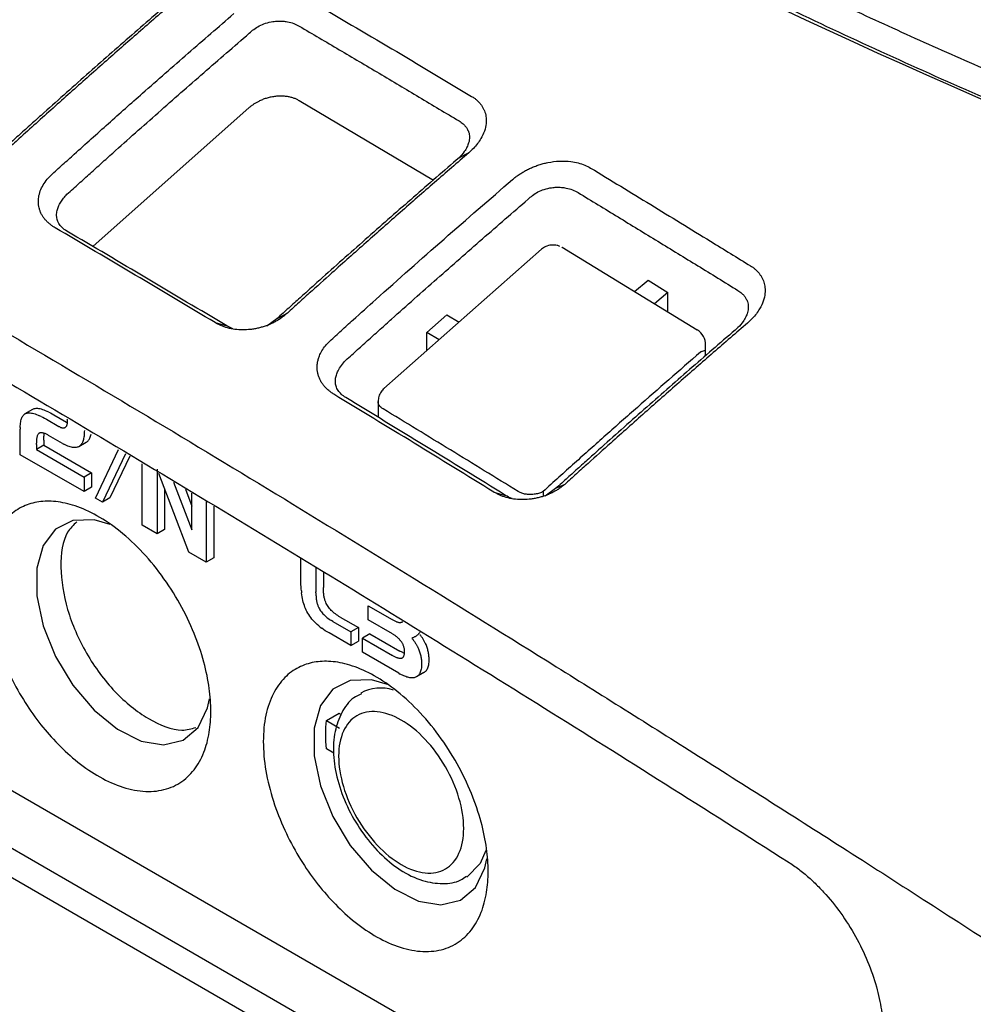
# Model space of a CAD drawing. Extents: x 95 to 1076, y 69 to 794.
# Tile 57 of 62: x 955 to 982, y 273 to 301. Entities that reach past the tile are written whole.
import ezdxf

# ---------------------------------------------------------------- set-up
doc = ezdxf.new("R2010")
doc.units = 0
doc.layers.get('0').update_dxf_attribs({"linetype": 'CONTINUOUS'})

msp = doc.modelspace()

# ---------------------------------------------------------------- linework, layer by layer
at = {"color": 7, "linetype": 'CONTINUOUS'}
for p, q in [((977.611, 262.99), (914.959, 299.158)), ((966.455, 296.071), (962.655, 298.326)), ((961.24, 298.132), (956.809, 294.199)), ((977.764, 265.365), (922.779, 297.107)), ((967.451, 296.848), (967.18, 296.711)), ((976.35, 264.548), (921.365, 296.291)), ((969.511, 294.123), (965.048, 290.174)), ((970.099, 294.172), (970.086, 294.179)), ((973.92, 291.834), (970.099, 294.172)), ((972.146, 292.92), (972.526, 293.247)), ((972.526, 293.247), (973.092, 292.9)), ((973.092, 292.9), (972.711, 292.574)), ((973.092, 292.341), (973.092, 292.9)), ((962.018, 292.152), (961.734, 291.946)), ((962.276, 292.278), (962.018, 292.152)), ((966.268, 291.766), (966.834, 292.267)), ((966.834, 292.267), (967.178, 292.058)), ((960.269, 292.043), (960.604, 291.948)), ((960.772, 291.868), (960.604, 291.948)), ((966.268, 291.253), (966.268, 291.766)), ((966.612, 291.558), (966.268, 291.766)), ((974.157, 291.094), (974.157, 291.432)), ((955.168, 289.607), (955.144, 289.601)), ((955.194, 289.61), (955.168, 289.607)), ((955.222, 289.611), (955.194, 289.61)), ((955.252, 289.61), (955.222, 289.611)), ((955.284, 289.606), (955.252, 289.61)), ((964.884, 289.823), (964.884, 289.361)), ((954.793, 289.326), (954.803, 289.352)), ((954.803, 289.352), (954.814, 289.376)), ((954.814, 289.376), (954.827, 289.397)), ((954.827, 289.397), (954.841, 289.417)), ((954.841, 289.417), (954.856, 289.433)), ((954.856, 289.433), (954.873, 289.448)), ((954.873, 289.448), (954.89, 289.46)), ((955.103, 289.582), (954.89, 289.46)), ((954.89, 289.46), (954.91, 289.47)), ((954.91, 289.47), (954.932, 289.478)), ((954.932, 289.478), (954.956, 289.484)), ((954.956, 289.484), (954.982, 289.488)), ((954.982, 289.488), (955.01, 289.489)), ((955.01, 289.489), (955.04, 289.487)), ((955.04, 289.487), (955.072, 289.484)), ((955.072, 289.484), (955.106, 289.477)), ((955.122, 289.592), (955.103, 289.582)), ((955.106, 289.477), (955.141, 289.468)), ((955.144, 289.601), (955.122, 289.592)), ((955.141, 289.468), (955.179, 289.457)), ((955.179, 289.457), (955.218, 289.443)), ((955.218, 289.443), (955.26, 289.427)), ((955.26, 289.427), (955.303, 289.408)), ((955.318, 289.6), (955.284, 289.606)), ((955.349, 289.386), (955.303, 289.408)), ((955.354, 289.591), (955.318, 289.6)), ((955.349, 289.386), (955.396, 289.363)), ((955.391, 289.579), (955.354, 289.591)), ((955.431, 289.565), (955.391, 289.579)), ((955.396, 289.363), (955.445, 289.336)), ((955.472, 289.549), (955.431, 289.565)), ((955.445, 289.336), (955.496, 289.308)), ((955.516, 289.53), (955.472, 289.549)), ((955.561, 289.509), (955.516, 289.53)), ((955.561, 289.509), (955.608, 289.485)), ((955.608, 289.485), (955.657, 289.459)), ((955.657, 289.459), (955.708, 289.43)), ((955.708, 289.43), (956.062, 289.226)), ((954.754, 289.076), (954.756, 289.119)), ((954.754, 289.076), (954.754, 289.031)), ((954.756, 289.119), (954.759, 289.159)), ((954.759, 289.159), (954.764, 289.197)), ((954.764, 289.197), (954.769, 289.233)), ((954.769, 289.233), (954.776, 289.266)), ((954.776, 289.266), (954.783, 289.297)), ((954.783, 289.297), (954.793, 289.326)), ((955.496, 289.308), (955.849, 289.104)), ((955.849, 289.104), (955.862, 289.096)), ((955.875, 289.09), (955.862, 289.096)), ((955.875, 289.09), (955.887, 289.084)), ((955.887, 289.084), (955.899, 289.079)), ((955.899, 289.079), (955.911, 289.075)), ((955.911, 289.075), (955.923, 289.071)), ((955.923, 289.071), (955.934, 289.068)), ((955.934, 289.068), (955.945, 289.067)), ((955.945, 289.067), (955.956, 289.065)), ((955.956, 289.065), (955.966, 289.065)), ((955.966, 289.065), (955.976, 289.065)), ((955.976, 289.065), (955.986, 289.065)), ((955.986, 289.065), (955.996, 289.067)), ((955.996, 289.067), (956.005, 289.069)), ((956.005, 289.069), (956.014, 289.072)), ((956.014, 289.072), (956.023, 289.076)), ((956.023, 289.076), (956.031, 289.08)), ((956.031, 289.08), (956.039, 289.086)), ((956.039, 289.086), (956.046, 289.091)), ((956.046, 289.091), (956.053, 289.098)), ((956.053, 289.098), (956.059, 289.105)), ((956.059, 289.105), (956.065, 289.113)), ((956.074, 289.219), (956.062, 289.226)), ((956.065, 289.113), (956.07, 289.122)), ((956.07, 289.122), (956.075, 289.132)), ((956.087, 289.212), (956.074, 289.219)), ((956.075, 289.132), (956.079, 289.142)), ((956.079, 289.142), (956.082, 289.153)), ((956.082, 289.153), (956.085, 289.164)), ((956.085, 289.164), (956.088, 289.177)), ((956.089, 289.29), (956.088, 289.308)), ((956.088, 289.177), (956.089, 289.19)), ((956.091, 289.271), (956.089, 289.29)), ((956.089, 289.19), (956.091, 289.204)), ((956.092, 289.253), (956.091, 289.271)), ((956.091, 289.204), (956.092, 289.218)), ((956.092, 289.233), (956.092, 289.253)), ((956.092, 289.218), (956.092, 289.233)), ((954.754, 288.305), (954.754, 289.031)), ((955.224, 288.775), (955.22, 288.75)), ((955.228, 288.798), (955.224, 288.775)), ((955.233, 288.819), (955.228, 288.798)), ((955.239, 288.837), (955.233, 288.819)), ((955.245, 288.854), (955.239, 288.837)), ((955.252, 288.869), (955.245, 288.854)), ((955.26, 288.883), (955.252, 288.869)), ((955.268, 288.894), (955.26, 288.883)), ((955.277, 288.903), (955.268, 288.894)), ((955.287, 288.911), (955.277, 288.903)), ((955.297, 288.916), (955.287, 288.911)), ((955.308, 288.92), (955.297, 288.916)), ((955.32, 288.923), (955.308, 288.92)), ((955.332, 288.924), (955.32, 288.923)), ((955.345, 288.925), (955.332, 288.924)), ((955.359, 288.925), (955.345, 288.925)), ((955.374, 288.923), (955.359, 288.925)), ((955.389, 288.921), (955.374, 288.923)), ((955.405, 288.917), (955.389, 288.921)), ((955.422, 288.912), (955.405, 288.917)), ((955.439, 288.907), (955.422, 288.912)), ((955.424, 288.754), (955.425, 288.786)), ((955.425, 288.786), (955.427, 288.817)), ((955.427, 288.817), (955.429, 288.846)), ((955.429, 288.846), (955.432, 288.872)), ((955.432, 288.872), (955.436, 288.897)), ((955.458, 288.9), (955.439, 288.907)), ((955.476, 288.892), (955.458, 288.9)), ((955.496, 288.883), (955.476, 288.892)), ((955.516, 288.873), (955.496, 288.883)), ((955.537, 288.862), (955.516, 288.873)), ((955.537, 288.862), (955.559, 288.849)), ((955.951, 288.623), (955.559, 288.849)), ((956.557, 288.797), (956.551, 288.765)), ((956.562, 288.832), (956.557, 288.797)), ((956.566, 288.869), (956.562, 288.832)), ((956.569, 288.908), (956.566, 288.869)), ((956.57, 288.948), (956.569, 288.908)), ((956.571, 288.991), (956.57, 288.948)), ((956.716, 288.752), (956.728, 288.775)), ((956.728, 288.775), (956.738, 288.8)), ((956.738, 288.8), (956.748, 288.827)), ((956.748, 288.827), (956.756, 288.856)), ((956.756, 288.856), (956.763, 288.887)), ((955.213, 288.664), (955.212, 288.632)), ((955.212, 288.597), (955.212, 288.632)), ((955.212, 288.597), (955.212, 288.449)), ((955.424, 288.571), (955.212, 288.449)), ((955.215, 288.695), (955.213, 288.664)), ((955.217, 288.723), (955.215, 288.695)), ((955.22, 288.75), (955.217, 288.723)), ((955.424, 288.72), (955.424, 288.754)), ((955.424, 288.72), (955.424, 288.571)), ((955.424, 288.571), (956.774, 287.792)), ((955.951, 288.623), (955.991, 288.601)), ((956.03, 288.581), (955.991, 288.601)), ((956.067, 288.563), (956.03, 288.581)), ((956.103, 288.548), (956.067, 288.563)), ((956.138, 288.534), (956.103, 288.548)), ((956.171, 288.524), (956.138, 288.534)), ((956.203, 288.515), (956.171, 288.524)), ((956.234, 288.509), (956.203, 288.515)), ((956.263, 288.505), (956.234, 288.509)), ((956.291, 288.504), (956.263, 288.505)), ((956.317, 288.505), (956.291, 288.504)), ((956.343, 288.508), (956.317, 288.505)), ((956.367, 288.513), (956.343, 288.508)), ((956.389, 288.521), (956.367, 288.513)), ((956.41, 288.531), (956.389, 288.521)), ((956.622, 288.654), (956.41, 288.531)), ((956.43, 288.544), (956.41, 288.531)), ((956.447, 288.557), (956.43, 288.544)), ((956.463, 288.572), (956.447, 288.557)), ((956.478, 288.589), (956.463, 288.572)), ((956.492, 288.609), (956.478, 288.589)), ((956.504, 288.63), (956.492, 288.609)), ((956.516, 288.653), (956.504, 288.63)), ((956.526, 288.678), (956.516, 288.653)), ((956.536, 288.705), (956.526, 288.678)), ((956.544, 288.734), (956.536, 288.705)), ((956.551, 288.765), (956.544, 288.734)), ((956.622, 288.654), (956.642, 288.666)), ((956.642, 288.666), (956.659, 288.679)), ((956.659, 288.679), (956.675, 288.695)), ((956.675, 288.695), (956.69, 288.712)), ((956.69, 288.712), (956.704, 288.731)), ((956.704, 288.731), (956.716, 288.752)), ((956.562, 287.261), (954.754, 288.305)), ((955.212, 288.449), (956.562, 287.669)), ((956.889, 287.072), (957.534, 288.45)), ((957.734, 288.332), (957.084, 286.96)), ((957.855, 288.26), (957.296, 287.082)), ((958.208, 286.311), (958.208, 288.05)), ((956.774, 287.792), (956.562, 287.669)), ((956.562, 287.669), (956.562, 287.261)), ((956.774, 287.792), (956.774, 287.384)), ((958.63, 287.899), (958.63, 286.067)), ((959.528, 285.549), (958.679, 287.771)), ((956.774, 287.384), (956.562, 287.261)), ((959.094, 287.524), (959.612, 286.174)), ((970.169, 287.465), (969.91, 287.344)), ((958.842, 287.344), (958.842, 286.19)), ((959.43, 287.325), (959.612, 286.85)), ((959.612, 286.174), (959.612, 287.217)), ((968.164, 287.246), (968.495, 287.153)), ((969.91, 287.344), (969.615, 287.133)), ((957.084, 286.96), (956.889, 287.072)), ((957.296, 287.082), (957.084, 286.96)), ((960.022, 286.974), (960.022, 285.264)), ((960.234, 286.848), (960.234, 285.386)), ((958.63, 286.067), (958.208, 286.311)), ((958.842, 286.19), (958.63, 286.067)), ((960.022, 285.264), (959.528, 285.549)), ((960.234, 285.386), (960.022, 285.264)), ((962.702, 284.691), (962.702, 285.383)), ((963.124, 285.12), (963.124, 284.424)), ((963.336, 284.987), (963.336, 284.546)), ((962.703, 284.629), (962.702, 284.691)), ((962.705, 284.568), (962.703, 284.629)), ((962.708, 284.508), (962.705, 284.568)), ((962.713, 284.45), (962.708, 284.508)), ((962.713, 284.45), (962.719, 284.394)), ((962.726, 284.338), (962.719, 284.394)), ((962.734, 284.284), (962.726, 284.338)), ((963.124, 284.391), (963.124, 284.424)), ((963.124, 284.391), (963.125, 284.359)), ((963.125, 284.359), (963.126, 284.329)), ((963.126, 284.329), (963.128, 284.299)), ((963.336, 284.513), (963.336, 284.546)), ((963.337, 284.482), (963.336, 284.513)), ((963.338, 284.451), (963.337, 284.482)), ((963.34, 284.421), (963.338, 284.451)), ((963.343, 284.392), (963.34, 284.421)), ((963.346, 284.364), (963.343, 284.392)), ((963.349, 284.336), (963.346, 284.364)), ((963.353, 284.31), (963.349, 284.336)), ((962.745, 284.232), (962.734, 284.284)), ((962.756, 284.181), (962.745, 284.232)), ((962.769, 284.131), (962.756, 284.181)), ((962.783, 284.083), (962.769, 284.131)), ((962.798, 284.036), (962.783, 284.083)), ((962.814, 283.991), (962.798, 284.036)), ((963.128, 284.299), (963.131, 284.27)), ((963.131, 284.27), (963.134, 284.241)), ((963.134, 284.241), (963.137, 284.214)), ((963.137, 284.214), (963.141, 284.187)), ((963.141, 284.187), (963.146, 284.161)), ((963.146, 284.161), (963.151, 284.136)), ((963.151, 284.136), (963.156, 284.112)), ((963.156, 284.112), (963.163, 284.089)), ((963.163, 284.089), (963.169, 284.066)), ((963.169, 284.066), (963.177, 284.045)), ((963.177, 284.045), (963.184, 284.024)), ((963.358, 284.284), (963.353, 284.31)), ((963.363, 284.259), (963.358, 284.284)), ((963.368, 284.235), (963.363, 284.259)), ((963.375, 284.211), (963.368, 284.235)), ((963.381, 284.189), (963.375, 284.211)), ((963.389, 284.167), (963.381, 284.189)), ((963.396, 284.146), (963.389, 284.167)), ((963.405, 284.126), (963.396, 284.146)), ((963.419, 284.096), (963.405, 284.126)), ((963.435, 284.066), (963.419, 284.096)), ((963.452, 284.036), (963.435, 284.066)), ((963.471, 284.008), (963.452, 284.036)), ((962.832, 283.947), (962.814, 283.991)), ((962.852, 283.905), (962.832, 283.947)), ((962.873, 283.864), (962.852, 283.905)), ((962.897, 283.82), (962.873, 283.864)), ((962.923, 283.777), (962.897, 283.82)), ((962.951, 283.735), (962.923, 283.777)), ((963.184, 284.024), (963.193, 284.004)), ((963.193, 284.004), (963.207, 283.973)), ((963.207, 283.973), (963.223, 283.943)), ((963.223, 283.943), (963.24, 283.914)), ((963.24, 283.914), (963.259, 283.885)), ((963.259, 283.885), (963.279, 283.857)), ((963.279, 283.857), (963.301, 283.829)), ((963.301, 283.829), (963.324, 283.802)), ((963.324, 283.802), (963.349, 283.776)), ((963.349, 283.776), (963.375, 283.75)), ((963.491, 283.98), (963.471, 284.008)), ((963.513, 283.952), (963.491, 283.98)), ((963.536, 283.925), (963.513, 283.952)), ((963.561, 283.898), (963.536, 283.925)), ((963.588, 283.872), (963.561, 283.898)), ((963.615, 283.847), (963.588, 283.872)), ((963.645, 283.822), (963.615, 283.847)), ((963.676, 283.798), (963.645, 283.822)), ((963.708, 283.774), (963.676, 283.798)), ((963.742, 283.751), (963.708, 283.774)), ((964.609, 283.625), (964.609, 284.026)), ((964.609, 284.026), (965.281, 283.638)), ((962.981, 283.693), (962.951, 283.735)), ((963.013, 283.653), (962.981, 283.693)), ((963.047, 283.613), (963.013, 283.653)), ((963.084, 283.574), (963.047, 283.613)), ((963.122, 283.536), (963.084, 283.574)), ((963.162, 283.498), (963.122, 283.536)), ((963.204, 283.461), (963.162, 283.498)), ((963.375, 283.75), (963.403, 283.724)), ((963.403, 283.724), (963.433, 283.7)), ((963.433, 283.7), (963.464, 283.675)), ((963.464, 283.675), (963.496, 283.652)), ((963.496, 283.652), (963.53, 283.628)), ((963.53, 283.628), (963.566, 283.606)), ((963.603, 283.584), (963.566, 283.606)), ((963.603, 283.584), (964.118, 283.286)), ((963.778, 283.728), (963.742, 283.751)), ((963.815, 283.706), (963.778, 283.728)), ((963.815, 283.706), (964.33, 283.409)), ((965.291, 283.231), (964.609, 283.625)), ((965.302, 283.626), (965.281, 283.638)), ((965.302, 283.626), (965.322, 283.616)), ((965.322, 283.616), (965.341, 283.606)), ((965.341, 283.606), (965.36, 283.597)), ((965.36, 283.597), (965.378, 283.588)), ((965.378, 283.588), (965.395, 283.581)), ((965.395, 283.581), (965.411, 283.575)), ((965.411, 283.575), (965.428, 283.569)), ((965.428, 283.569), (965.442, 283.564)), ((965.442, 283.564), (965.457, 283.561)), ((965.457, 283.561), (965.471, 283.558)), ((965.471, 283.558), (965.484, 283.556)), ((965.484, 283.556), (965.497, 283.555)), ((965.497, 283.555), (965.508, 283.554)), ((965.508, 283.554), (965.52, 283.555)), ((965.52, 283.555), (965.53, 283.557)), ((965.53, 283.557), (965.542, 283.559)), ((965.542, 283.559), (965.553, 283.563)), ((965.553, 283.563), (965.563, 283.568)), ((965.563, 283.568), (965.572, 283.574)), ((965.572, 283.574), (965.581, 283.581)), ((963.248, 283.425), (963.204, 283.461)), ((963.248, 283.425), (963.294, 283.39)), ((963.342, 283.355), (963.294, 283.39)), ((963.392, 283.322), (963.342, 283.355)), ((963.444, 283.289), (963.392, 283.322)), ((963.498, 283.257), (963.444, 283.289)), ((964.118, 282.899), (963.498, 283.257)), ((964.33, 283.409), (964.118, 283.286)), ((964.118, 283.286), (964.118, 282.899)), ((964.33, 283.409), (964.33, 283.022)), ((964.656, 283.234), (964.444, 283.112)), ((964.656, 283.234), (965.503, 282.745)), ((965.291, 283.231), (965.311, 283.22)), ((965.33, 283.208), (965.311, 283.22)), ((965.348, 283.196), (965.33, 283.208)), ((965.366, 283.183), (965.348, 283.196)), ((965.996, 283.196), (965.985, 283.186)), ((966.008, 283.207), (965.996, 283.196)), ((966.018, 283.218), (966.008, 283.207)), ((966.028, 283.229), (966.018, 283.218)), ((966.038, 283.241), (966.028, 283.229)), ((966.047, 283.253), (966.038, 283.241)), ((966.055, 283.266), (966.047, 283.253)), ((966.063, 283.279), (966.055, 283.266)), ((966.077, 283.202), (966.064, 283.218)), ((966.09, 283.186), (966.077, 283.202)), ((964.118, 282.899), (964.33, 283.022)), ((964.444, 282.711), (964.444, 283.112)), ((964.444, 283.112), (965.291, 282.623)), ((965.384, 283.17), (965.366, 283.183)), ((965.401, 283.157), (965.384, 283.17)), ((965.417, 283.144), (965.401, 283.157)), ((965.433, 283.131), (965.417, 283.144)), ((965.449, 283.117), (965.433, 283.131)), ((965.464, 283.103), (965.449, 283.117)), ((965.478, 283.088), (965.464, 283.103)), ((965.492, 283.073), (965.478, 283.088)), ((965.505, 283.058), (965.492, 283.073)), ((965.518, 283.043), (965.505, 283.058)), ((965.531, 283.027), (965.518, 283.043)), ((965.543, 283.012), (965.531, 283.027)), ((965.554, 282.996), (965.543, 283.012)), ((965.564, 282.979), (965.554, 282.996)), ((965.574, 282.963), (965.564, 282.979)), ((965.583, 282.946), (965.574, 282.963)), ((965.591, 282.929), (965.583, 282.946)), ((965.599, 282.912), (965.591, 282.929)), ((965.856, 283.117), (965.839, 283.112)), ((965.839, 283.112), (965.852, 283.096)), ((965.852, 283.096), (965.865, 283.08)), ((965.872, 283.123), (965.856, 283.117)), ((965.865, 283.08), (965.878, 283.063)), ((965.888, 283.13), (965.872, 283.123)), ((965.878, 283.063), (965.891, 283.047)), ((965.904, 283.136), (965.888, 283.13)), ((965.891, 283.047), (965.903, 283.03)), ((965.903, 283.03), (965.915, 283.013)), ((965.918, 283.144), (965.904, 283.136)), ((965.915, 283.013), (965.926, 282.996)), ((965.933, 283.151), (965.918, 283.144)), ((965.926, 282.996), (965.938, 282.978)), ((965.946, 283.159), (965.933, 283.151)), ((965.938, 282.978), (965.949, 282.961)), ((965.96, 283.168), (965.946, 283.159)), ((965.949, 282.961), (965.96, 282.943)), ((965.972, 283.177), (965.96, 283.168)), ((965.96, 282.943), (965.98, 282.907)), ((965.985, 283.186), (965.972, 283.177)), ((966.103, 283.169), (966.09, 283.186)), ((966.115, 283.152), (966.103, 283.169)), ((966.127, 283.135), (966.115, 283.152)), ((966.138, 283.118), (966.127, 283.135)), ((966.15, 283.101), (966.138, 283.118)), ((966.161, 283.083), (966.15, 283.101)), ((966.172, 283.065), (966.161, 283.083)), ((966.192, 283.029), (966.172, 283.065)), ((966.202, 283.011), (966.192, 283.029)), ((966.212, 282.992), (966.202, 283.011)), ((966.222, 282.973), (966.212, 282.992)), ((966.231, 282.955), (966.222, 282.973)), ((966.243, 282.928), (966.231, 282.955)), ((966.254, 282.9), (966.243, 282.928)), ((965.477, 282.115), (964.444, 282.711)), ((965.524, 282.734), (965.503, 282.745)), ((965.544, 282.723), (965.524, 282.734)), ((965.563, 282.713), (965.544, 282.723)), ((965.582, 282.704), (965.563, 282.713)), ((965.6, 282.696), (965.582, 282.704)), ((965.606, 282.895), (965.599, 282.912)), ((965.618, 282.689), (965.6, 282.696)), ((965.612, 282.877), (965.606, 282.895)), ((965.618, 282.859), (965.612, 282.877)), ((965.622, 282.841), (965.618, 282.859)), ((965.635, 282.683), (965.618, 282.689)), ((965.626, 282.823), (965.622, 282.841)), ((965.623, 282.625), (965.627, 282.639)), ((965.63, 282.804), (965.626, 282.823)), ((965.627, 282.639), (965.63, 282.655)), ((965.632, 282.786), (965.63, 282.804)), ((965.63, 282.655), (965.632, 282.671)), ((965.634, 282.767), (965.632, 282.786)), ((965.632, 282.671), (965.634, 282.689)), ((965.635, 282.748), (965.634, 282.767)), ((965.634, 282.689), (965.635, 282.708)), ((965.635, 282.728), (965.635, 282.748)), ((965.635, 282.708), (965.635, 282.728)), ((965.98, 282.907), (965.99, 282.888)), ((965.99, 282.888), (966, 282.87)), ((966, 282.87), (966.009, 282.851)), ((966.009, 282.851), (966.019, 282.832)), ((966.019, 282.832), (966.03, 282.805)), ((966.03, 282.805), (966.042, 282.778)), ((966.042, 282.778), (966.052, 282.751)), ((966.052, 282.751), (966.062, 282.723)), ((966.062, 282.723), (966.07, 282.696)), ((966.07, 282.696), (966.079, 282.668)), ((966.079, 282.668), (966.086, 282.641)), ((966.086, 282.641), (966.093, 282.613)), ((966.264, 282.873), (966.254, 282.9)), ((966.274, 282.846), (966.264, 282.873)), ((966.282, 282.818), (966.274, 282.846)), ((966.291, 282.791), (966.282, 282.818)), ((966.298, 282.763), (966.291, 282.791)), ((966.305, 282.736), (966.298, 282.763)), ((966.311, 282.708), (966.305, 282.736)), ((966.316, 282.68), (966.311, 282.708)), ((966.32, 282.652), (966.316, 282.68)), ((966.323, 282.624), (966.32, 282.652)), ((965.312, 282.611), (965.291, 282.623)), ((965.312, 282.611), (965.332, 282.6)), ((965.332, 282.6), (965.351, 282.59)), ((965.351, 282.59), (965.37, 282.582)), ((965.37, 282.582), (965.388, 282.573)), ((965.388, 282.573), (965.406, 282.566)), ((965.406, 282.566), (965.423, 282.56)), ((965.423, 282.56), (965.439, 282.555)), ((965.439, 282.555), (965.455, 282.55)), ((965.455, 282.55), (965.47, 282.547)), ((965.47, 282.547), (965.484, 282.544)), ((965.484, 282.544), (965.498, 282.542)), ((965.498, 282.542), (965.511, 282.541)), ((965.511, 282.541), (965.524, 282.541)), ((965.524, 282.541), (965.536, 282.542)), ((965.536, 282.542), (965.547, 282.544)), ((965.547, 282.544), (965.558, 282.547)), ((965.558, 282.547), (965.568, 282.551)), ((965.568, 282.551), (965.577, 282.556)), ((965.577, 282.556), (965.586, 282.563)), ((965.586, 282.563), (965.593, 282.57)), ((965.593, 282.57), (965.601, 282.579)), ((965.601, 282.579), (965.607, 282.589)), ((965.607, 282.589), (965.613, 282.599)), ((965.613, 282.599), (965.618, 282.611)), ((965.618, 282.611), (965.623, 282.625)), ((966.093, 282.613), (966.098, 282.585)), ((966.098, 282.585), (966.103, 282.557)), ((966.103, 282.557), (966.108, 282.529)), ((966.108, 282.529), (966.111, 282.501)), ((966.111, 282.501), (966.114, 282.473)), ((966.114, 282.473), (966.116, 282.445)), ((966.116, 282.445), (966.117, 282.416)), ((966.117, 282.416), (966.117, 282.388)), ((966.117, 282.388), (966.117, 282.347)), ((966.318, 282.359), (966.323, 282.393)), ((966.326, 282.595), (966.323, 282.624)), ((966.323, 282.393), (966.327, 282.43)), ((966.328, 282.567), (966.326, 282.595)), ((966.327, 282.43), (966.329, 282.469)), ((966.329, 282.539), (966.328, 282.567)), ((966.33, 282.51), (966.329, 282.539)), ((966.329, 282.469), (966.33, 282.51)), ((965.477, 282.115), (965.512, 282.095)), ((965.546, 282.077), (965.512, 282.095)), ((966.183, 282.137), (965.971, 282.015)), ((966.056, 282.098), (966.042, 282.077)), ((966.069, 282.121), (966.056, 282.098)), ((966.081, 282.146), (966.069, 282.121)), ((966.09, 282.174), (966.081, 282.146)), ((966.098, 282.204), (966.09, 282.174)), ((966.105, 282.237), (966.098, 282.204)), ((966.111, 282.271), (966.105, 282.237)), ((966.114, 282.308), (966.111, 282.271)), ((966.117, 282.347), (966.114, 282.308)), ((966.183, 282.137), (966.203, 282.149)), ((966.203, 282.149), (966.222, 282.164)), ((966.222, 282.164), (966.239, 282.18)), ((966.239, 282.18), (966.254, 282.199)), ((966.254, 282.199), (966.269, 282.22)), ((966.269, 282.22), (966.282, 282.243)), ((966.282, 282.243), (966.293, 282.269)), ((966.293, 282.269), (966.302, 282.297)), ((966.302, 282.297), (966.311, 282.327)), ((966.311, 282.327), (966.318, 282.359)), ((965.579, 282.061), (965.546, 282.077)), ((965.611, 282.046), (965.579, 282.061)), ((965.643, 282.033), (965.611, 282.046)), ((965.673, 282.021), (965.643, 282.033)), ((965.703, 282.011), (965.673, 282.021)), ((965.731, 282.003), (965.703, 282.011)), ((965.759, 281.997), (965.731, 282.003)), ((965.785, 281.992), (965.759, 281.997)), ((965.811, 281.989), (965.785, 281.992)), ((965.836, 281.987), (965.811, 281.989)), ((965.86, 281.987), (965.836, 281.987)), ((965.883, 281.989), (965.86, 281.987)), ((965.905, 281.992), (965.883, 281.989)), ((965.926, 281.997), (965.905, 281.992)), ((965.949, 282.005), (965.926, 281.997)), ((965.971, 282.015), (965.949, 282.005)), ((965.991, 282.027), (965.971, 282.015)), ((966.009, 282.041), (965.991, 282.027)), ((966.027, 282.058), (966.009, 282.041)), ((966.042, 282.077), (966.027, 282.058)), ((963.429, 280.776), (963.783, 280.983)), ((963.783, 280.983), (963.841, 280.949)), ((963.429, 280.776), (963.797, 280.563)), ((963.629, 279.858), (963.429, 279.973))]:
    msp.add_line(p, q, dxfattribs=at)
msp.add_line((974.041, 291.223), (974.157, 291.263))
at = {"color": 8, "linetype": 'CONTINUOUS'}
msp.add_line((969.556, 287.264), (969.556, 287.13), dxfattribs=at)
at = {"color": 7, "linetype": 'CONTINUOUS', "flags": 128}
for points in [[(957.305, 286.327), (956.848, 286.458), (956.249, 286.446), (955.757, 286.199), (955.407, 285.736), (955.225, 285.091), (955.225, 284.313), (955.407, 283.459), (955.757, 282.592), (956.249, 281.776), (956.848, 281.072), (957.508, 280.533), (958.18, 280.198), (958.815, 280.092), (959.366, 280.223), (959.791, 280.581), (960.06, 281.14), (960.115, 281.393)], [(965.154, 281.796), (964.697, 281.927), (964.098, 281.915), (963.606, 281.668), (963.255, 281.205), (963.074, 280.56), (963.074, 279.782), (963.255, 278.928), (963.606, 278.061), (964.098, 277.245), (964.697, 276.541), (965.357, 276.002), (966.029, 275.667), (966.664, 275.561), (967.215, 275.692), (967.64, 276.05), (967.909, 276.609), (967.964, 276.861)]]:
    msp.add_lwpolyline(points, dxfattribs=at)
at = {"color": 8, "linetype": 'CONTINUOUS', "flags": 128}
msp.add_lwpolyline([(967.935, 277.104), (967.778, 276.735), (967.394, 276.349)], dxfattribs=at)
at = {"color": 7, "linetype": 'CONTINUOUS'}
msp.add_arc((973.657, 291.409), 0.5, 0, 58.3536, dxfattribs=at)
at = {"color": 8, "linetype": 'CONTINUOUS'}
msp.add_arc((964.96, 280.506), 1.192, 72.4917, 118.3966, dxfattribs=at)
at = {"color": 7, "linetype": 'CONTINUOUS'}
for points, knots in [([(914.959, 313.282), (915.722, 312.894), (917.224, 312.13), (919.444, 310.99), (921.6, 309.876), (923.7, 308.783), (925.748, 307.709), (927.753, 306.651), (929.718, 305.606), (931.65, 304.572), (933.554, 303.544), (935.434, 302.522), (937.295, 301.502), (939.142, 300.482), (940.981, 299.459), (942.815, 298.43), (944.649, 297.393), (946.489, 296.345), (948.339, 295.282), (950.205, 294.202), (952.093, 293.101), (954.651, 291.599), (957.87, 289.688), (961.758, 287.344), (965.691, 284.938), (969.717, 282.441), (973.885, 279.822), (978.248, 277.051), (981.226, 275.131), (982.756, 274.144)], [0, 0, 0, 0, 0.0338091, 0.0665596, 0.0983608, 0.1293144, 0.159515, 0.1890517, 0.2180086, 0.2464658, 0.2745002, 0.3021865, 0.329597, 0.3568033, 0.3838761, 0.4108862, 0.4379052, 0.4650059, 0.4922631, 0.5197542, 0.5475604, 0.5757671, 0.6328506, 0.6899426, 0.7477307, 0.8068972, 0.8681467, 0.9322347, 1, 1, 1, 1]), ([(921.218, 308.688), (921.802, 308.385), (922.964, 307.783), (924.699, 306.878), (926.416, 305.976), (928.715, 304.76), (931.584, 303.228), (936.192, 300.734), (941.945, 297.553), (948.847, 293.624), (955.76, 289.577), (961.512, 286.117), (966.131, 283.285), (969.575, 281.148), (973.035, 278.977), (975.336, 277.514), (976.497, 276.776)], [0, 0, 0, 0, 0.03172, 0.063122, 0.094207, 0.124976, 0.187919, 0.24996, 0.375015, 0.500049, 0.624355, 0.749998, 0.812121, 0.875027, 0.936922, 1, 1, 1, 1]), ([(1005.675, 290.5), (1005.291, 290.619), (1004.524, 290.855), (1003.379, 291.216), (1002.239, 291.582), (1001.104, 291.953), (999.973, 292.328), (998.848, 292.708), (997.728, 293.093), (996.614, 293.483), (995.505, 293.877), (994.401, 294.276), (993.303, 294.679), (992.211, 295.087), (991.125, 295.499), (990.044, 295.916), (988.97, 296.337), (987.901, 296.763), (986.839, 297.193), (985.783, 297.627), (984.734, 298.065), (983.691, 298.507), (982.655, 298.954), (981.625, 299.404), (980.601, 299.859), (979.585, 300.318), (978.576, 300.78), (977.573, 301.246), (976.577, 301.717), (975.589, 302.191), (974.608, 302.668), (973.634, 303.15), (972.667, 303.634), (971.707, 304.123), (970.755, 304.615), (969.811, 305.11), (968.874, 305.609), (967.944, 306.111), (967.023, 306.616), (966.109, 307.125), (965.202, 307.636), (964.604, 307.98), (964.305, 308.152)], [0, 0, 0, 0, 0.0252023, 0.0504039, 0.0756041, 0.1008022, 0.1259972, 0.1511886, 0.1763754, 0.2015569, 0.2267323, 0.2519009, 0.2770619, 0.3022144, 0.3273578, 0.3524912, 0.3776138, 0.402725, 0.427824, 0.4529099, 0.4779821, 0.5030397, 0.528082, 0.5531083, 0.5781178, 0.6031098, 0.6280834, 0.6530381, 0.677973, 0.7028874, 0.7277806, 0.7526518, 0.7775003, 0.8023255, 0.8271265, 0.8519028, 0.8766535, 0.901378, 0.9260756, 0.9507456, 0.9753873, 1, 1, 1, 1]), ([(1008.518, 288.859), (991.835, 293.709), (976.512, 300.094), (963.398, 307.665), (963.398, 307.665)], [0.807403, 0.807403, 0.807403, 0.807403, 1.6148089, 1.6148118, 1.6148118, 1.6148118, 1.6148118]), ([(1009.468, 288.553), (1009.085, 288.664), (1008.32, 288.887), (1007.177, 289.226), (1006.039, 289.571), (1004.905, 289.92), (1003.776, 290.274), (1002.651, 290.632), (1001.531, 290.995), (1000.416, 291.363), (999.306, 291.736), (998.2, 292.113), (995.455, 293.066), (991.131, 294.649), (985.362, 296.953), (979.776, 299.381), (975.586, 301.359), (972.672, 302.812), (970.955, 303.691), (969.259, 304.583), (967.585, 305.487), (965.932, 306.403), (964.847, 307.024), (964.305, 307.335)], [0, 0, 0, 0, 0.022942, 0.045878, 0.068809, 0.091736, 0.114662, 0.137586, 0.160511, 0.183438, 0.206368, 0.229303, 0.252244, 0.377904, 0.503574, 0.628337, 0.753109, 0.794267, 0.83541, 0.876548, 0.917686, 0.958835, 1, 1, 1, 1]), ([(959.289, 301.374), (958.858, 301.003), (957.997, 300.258), (956.923, 299.316), (956.066, 298.556), (955.531, 298.079), (955.103, 297.695), (954.836, 297.455), (954.622, 297.262), (954.462, 297.117), (954.297, 296.968), (954.185, 296.867), (954.127, 296.816)], [2, 2, 2, 2, 4.665662, 7.331104, 8.66382, 9.996573, 10.662972, 11.329393, 11.662612, 11.995838, 12.329071, 12.692698, 12.692698, 12.692698, 12.692698]), ([(959.559, 301.517), (959.235, 301.237), (958.587, 300.679), (957.618, 299.832), (956.65, 298.978), (955.845, 298.261), (955.202, 297.684), (954.824, 297.344), (954.553, 297.097), (954.44, 296.996), (954.383, 296.946)], [0, 0, 0, 0, 0.186919, 0.373866, 0.560845, 0.747855, 0.841339, 0.93483, 0.967414, 1, 1, 1, 1]), ([(963.004, 301.137), (963.759, 300.691), (965.269, 299.802), (966.779, 298.9), (967.533, 298.449)], [0, 0, 0, 0, 0.50042, 1, 1, 1, 1]), ([(955.629, 296.217), (955.683, 296.267), (955.791, 296.368), (955.956, 296.516), (956.121, 296.665), (956.552, 297.053), (957.249, 297.679), (958.323, 298.632), (959.507, 299.672), (960.37, 300.417), (960.802, 300.79)], [0, 0, 0, 0, 0.031935, 0.0638808, 0.095822, 0.1277622, 0.314685, 0.5015751, 0.7508143, 1, 1, 1, 1]), ([(961.24, 300.235), (961.279, 300.274), (961.367, 300.351), (961.522, 300.448), (961.706, 300.524), (961.886, 300.566), (962.027, 300.579), (962.12, 300.58), (962.211, 300.576), (962.342, 300.559), (962.502, 300.515), (962.607, 300.465), (962.655, 300.436)], [2, 2, 2, 2, 2.323603, 2.678134, 3.049322, 3.468678, 3.752886, 3.896435, 4.040859, 4.318975, 4.735309, 5.156157, 5.156157, 5.156157, 5.156157]), ([(956.079, 295.676), (956.138, 295.728), (956.25, 295.83), (956.415, 295.979), (956.575, 296.124), (956.789, 296.317), (957.056, 296.557), (957.483, 296.94), (958.018, 297.418), (958.875, 298.177), (959.949, 299.119), (960.809, 299.864), (961.24, 300.235)], [2, 2, 2, 2, 2.364849, 2.696234, 3.027612, 3.358984, 4.02171, 4.684416, 6.009783, 7.335113, 9.985788, 12.636686, 12.636686, 12.636686, 12.636686]), ([(962.655, 300.436), (963.032, 300.215), (963.786, 299.771), (964.917, 299.101), (966.048, 298.429), (966.803, 297.977), (967.18, 297.752)], [2, 2, 2, 2, 4.034907, 6.069807, 8.104712, 10.141364, 10.141364, 10.141364, 10.141364]), ([(961.506, 298.307), (961.481, 298.294), (961.431, 298.268), (961.362, 298.225), (961.298, 298.18), (961.259, 298.148), (961.24, 298.132)], [0, 0, 0, 0, 0.258404, 0.511678, 0.759087, 1, 1, 1, 1]), ([(962.655, 298.326), (962.63, 298.339), (962.579, 298.367), (962.492, 298.401), (962.396, 298.428), (962.293, 298.446), (962.183, 298.456), (962.068, 298.455), (961.951, 298.445), (961.834, 298.424), (961.72, 298.394), (961.609, 298.356), (961.54, 298.323), (961.506, 298.307)], [0, 0, 0, 0, 0.082127, 0.167199, 0.254946, 0.345026, 0.437031, 0.530488, 0.624869, 0.719606, 0.814104, 0.907763, 1, 1, 1, 1]), ([(967.533, 298.449), (967.56, 298.433), (967.613, 298.399), (967.682, 298.342), (967.745, 298.28), (967.799, 298.215), (967.845, 298.145), (967.883, 298.073), (967.912, 297.998), (967.933, 297.921), (967.945, 297.842), (967.949, 297.761), (967.943, 297.636), (967.903, 297.463), (967.812, 297.272), (967.702, 297.11), (967.589, 296.974), (967.497, 296.89), (967.451, 296.848)], [0, 0, 0, 0, 0.046691, 0.093166, 0.139474, 0.185631, 0.231634, 0.277501, 0.323305, 0.369094, 0.414904, 0.460759, 0.506677, 0.627305, 0.749095, 0.832116, 0.915754, 1, 1, 1, 1]), ([(967.18, 297.752), (967.222, 297.726), (967.288, 297.678), (967.36, 297.602), (967.413, 297.526), (967.459, 297.427), (967.481, 297.295), (967.46, 297.149), (967.405, 297.01), (967.32, 296.868), (967.236, 296.766), (967.18, 296.711)], [2, 2, 2, 2, 2.365881, 2.637299, 2.872207, 3.162435, 3.593477, 4.036, 4.356823, 4.681976, 5.143667, 5.143667, 5.143667, 5.143667]), ([(967.18, 296.711), (966.749, 296.34), (965.889, 295.595), (964.815, 294.653), (963.958, 293.894), (963.423, 293.417), (962.996, 293.033), (962.729, 292.793), (962.515, 292.601), (962.355, 292.456), (962.19, 292.306), (962.077, 292.204), (962.018, 292.152)], [2, 2, 2, 2, 4.686255, 7.372288, 8.715297, 10.05834, 10.729884, 11.401448, 11.737238, 12.073035, 12.408839, 12.779655, 12.779655, 12.779655, 12.779655]), ([(967.451, 296.848), (967.128, 296.569), (966.48, 296.01), (965.511, 295.164), (964.544, 294.311), (963.686, 293.546), (963.04, 292.967), (962.607, 292.575), (962.386, 292.377), (962.276, 292.278)], [0, 0, 0, 0, 0.186838, 0.37371, 0.560615, 0.747553, 0.87215, 0.936067, 1, 1, 1, 1]), ([(968.692, 296.095), (968.721, 296.119), (968.781, 296.168), (968.878, 296.237), (968.98, 296.301), (969.088, 296.361), (969.2, 296.416), (969.317, 296.465), (969.438, 296.509), (969.562, 296.546), (969.755, 296.591), (970.02, 296.624), (970.311, 296.614), (970.55, 296.569), (970.74, 296.508), (970.848, 296.449), (970.902, 296.42)], [0, 0, 0, 0, 0.0507812, 0.1018385, 0.1531478, 0.2046656, 0.2563697, 0.3082618, 0.3602672, 0.4123317, 0.4644316, 0.5993515, 0.733008, 0.823145, 0.912167, 1, 1, 1, 1]), ([(970.902, 296.42), (971.469, 296.075), (972.601, 295.387), (973.921, 294.577), (974.865, 293.999), (975.243, 293.765), (975.431, 293.649)], [0, 0, 0, 0, 0.375299, 0.749703, 0.874918, 1, 1, 1, 1]), ([(955.741, 294.729), (955.712, 294.746), (955.656, 294.781), (955.579, 294.841), (955.51, 294.905), (955.448, 294.974), (955.395, 295.047), (955.35, 295.125), (955.315, 295.206), (955.289, 295.29), (955.273, 295.376), (955.267, 295.465), (955.272, 295.582), (955.303, 295.728), (955.376, 295.9), (955.482, 296.066), (955.58, 296.167), (955.629, 296.217)], [0, 0, 0, 0, 0.053923, 0.107783, 0.161569, 0.215283, 0.268943, 0.322616, 0.376302, 0.429984, 0.48365, 0.537307, 0.590986, 0.692813, 0.795003, 0.897406, 1, 1, 1, 1]), ([(963.519, 291.523), (963.573, 291.573), (963.681, 291.674), (963.847, 291.822), (964.011, 291.971), (964.335, 292.262), (965.247, 293.081), (966.75, 294.415), (968.045, 295.535), (968.692, 296.095)], [0, 0, 0, 0, 0.0319355, 0.0639007, 0.0958575, 0.1278133, 0.2524158, 0.6262752, 1, 1, 1, 1]), ([(969.132, 295.535), (969.17, 295.573), (969.258, 295.651), (969.412, 295.747), (969.594, 295.823), (969.773, 295.864), (969.914, 295.876), (970.007, 295.876), (970.098, 295.872), (970.23, 295.853), (970.392, 295.806), (970.498, 295.753), (970.546, 295.723)], [2, 2, 2, 2, 2.32365, 2.677735, 3.048395, 3.467047, 3.750657, 3.893856, 4.037897, 4.318911, 4.739803, 5.163706, 5.163706, 5.163706, 5.163706]), ([(956.079, 294.632), (956.024, 294.664), (955.936, 294.731), (955.82, 294.879), (955.775, 295.042), (955.795, 295.209), (955.829, 295.313), (955.876, 295.413), (955.924, 295.491), (955.995, 295.585), (956.044, 295.64), (956.079, 295.676)], [2, 2, 2, 2, 2.447903, 2.814713, 3.532731, 3.894017, 4.227559, 4.393814, 4.72166, 4.883699, 5.205109, 5.205109, 5.205109, 5.205109]), ([(963.97, 290.977), (964.029, 291.028), (964.141, 291.13), (964.307, 291.28), (964.467, 291.425), (964.68, 291.617), (964.947, 291.857), (965.375, 292.24), (965.91, 292.718), (966.767, 293.477), (967.84, 294.419), (968.701, 295.164), (969.132, 295.535)], [2, 2, 2, 2, 2.362615, 2.691408, 3.020194, 3.348974, 4.006518, 4.664043, 5.97905, 7.294024, 9.923986, 12.554163, 12.554163, 12.554163, 12.554163]), ([(970.546, 295.723), (970.923, 295.495), (971.677, 295.036), (972.619, 294.461), (973.373, 293.999), (973.939, 293.652), (974.505, 293.305), (974.882, 293.071), (975.071, 292.955)], [2, 2, 2, 2, 4.034927, 6.069853, 7.087318, 8.104787, 9.122261, 10.142962, 10.142962, 10.142962, 10.142962]), ([(960.269, 292.043), (959.514, 292.493), (958.005, 293.394), (956.496, 294.284), (955.741, 294.729)], [0, 0, 0, 0, 0.4997329, 1, 1, 1, 1]), ([(960.604, 291.948), (959.846, 292.401), (958.337, 293.3), (956.829, 294.191), (956.079, 294.632)], [2, 2, 2, 2, 7.35282, 12.64829, 12.64829, 12.64829, 12.64829]), ([(970.034, 294.199), (970.008, 294.211), (969.959, 294.233), (969.872, 294.242), (969.788, 294.24), (969.706, 294.224), (969.606, 294.191), (969.549, 294.15), (969.512, 294.123)], [0, 0, 0, 0, 0.1642918, 0.3085624, 0.4548423, 0.6000283, 0.7410997, 1, 1, 1, 1]), ([(975.431, 293.649), (975.458, 293.631), (975.511, 293.597), (975.58, 293.538), (975.642, 293.475), (975.695, 293.409), (975.74, 293.339), (975.778, 293.266), (975.806, 293.19), (975.827, 293.113), (975.839, 293.033), (975.843, 292.952), (975.837, 292.826), (975.797, 292.651), (975.705, 292.459), (975.595, 292.295), (975.482, 292.159), (975.39, 292.075), (975.344, 292.032)], [0, 0, 0, 0, 0.0467855, 0.0932048, 0.1393474, 0.1852645, 0.2309752, 0.2765312, 0.3220314, 0.3675442, 0.4131265, 0.4588265, 0.5046859, 0.6253669, 0.7481764, 0.8310294, 0.9149636, 1, 1, 1, 1]), ([(975.071, 292.955), (975.112, 292.929), (975.177, 292.88), (975.25, 292.803), (975.303, 292.725), (975.349, 292.624), (975.372, 292.49), (975.352, 292.343), (975.298, 292.202), (975.212, 292.059), (975.128, 291.957), (975.071, 291.901)], [2, 2, 2, 2, 2.360126, 2.627446, 2.861255, 3.15195, 3.58381, 4.027416, 4.349021, 4.67485, 5.136955, 5.136955, 5.136955, 5.136955]), ([(962.276, 292.278), (962.249, 292.256), (962.197, 292.211), (962.11, 292.15), (962.018, 292.093), (961.921, 292.04), (961.82, 291.993), (961.715, 291.952), (961.608, 291.917), (961.498, 291.888), (961.388, 291.865), (961.238, 291.843), (961.05, 291.833), (960.83, 291.848), (960.624, 291.889), (960.434, 291.953), (960.324, 292.013), (960.269, 292.043)], [0, 0, 0, 0, 0.049172, 0.098542, 0.148079, 0.197746, 0.247511, 0.29735, 0.347238, 0.397134, 0.446997, 0.496785, 0.598995, 0.700643, 0.801047, 0.900827, 1, 1, 1, 1]), ([(975.071, 291.901), (974.641, 291.53), (973.78, 290.785), (972.707, 289.843), (971.85, 289.084), (971.315, 288.607), (970.888, 288.224), (970.621, 287.984), (970.407, 287.792), (970.247, 287.648), (970.081, 287.498), (969.969, 287.396), (969.91, 287.344)], [2, 2, 2, 2, 4.706613, 7.413013, 8.766204, 10.119425, 10.796056, 11.472705, 11.811037, 12.149375, 12.48772, 12.861775, 12.861775, 12.861775, 12.861775]), ([(975.344, 292.032), (975.02, 291.753), (974.373, 291.195), (973.404, 290.348), (972.437, 289.496), (971.579, 288.732), (970.933, 288.153), (970.5, 287.762), (970.279, 287.564), (970.169, 287.465)], [0, 0, 0, 0, 0.18683, 0.373695, 0.560594, 0.747524, 0.872115, 0.936047, 1, 1, 1, 1]), ([(963.636, 290.014), (963.606, 290.033), (963.546, 290.072), (963.466, 290.137), (963.394, 290.207), (963.331, 290.282), (963.276, 290.361), (963.232, 290.445), (963.198, 290.532), (963.174, 290.622), (963.161, 290.715), (963.159, 290.81), (963.169, 290.906), (963.19, 291.003), (963.228, 291.118), (963.292, 291.248), (963.39, 291.392), (963.476, 291.479), (963.519, 291.523)], [0, 0, 0, 0, 0.05698, 0.113779, 0.170404, 0.226861, 0.28316, 0.339325, 0.395396, 0.45144, 0.507548, 0.563767, 0.62011, 0.676605, 0.733299, 0.821494, 0.910395, 1, 1, 1, 1]), ([(974.011, 291.205), (973.713, 290.946), (973.116, 290.429), (972.224, 289.646), (971.333, 288.858), (970.443, 288.064), (969.852, 287.531), (969.556, 287.264)], [0, 0, 0, 0, 0.200039, 0.400051, 0.600043, 0.800023, 1, 1, 1, 1]), ([(963.97, 289.92), (963.922, 289.95), (963.839, 290.014), (963.763, 290.105), (963.71, 290.201), (963.677, 290.306), (963.674, 290.433), (963.7, 290.56), (963.753, 290.691), (963.841, 290.832), (963.924, 290.93), (963.97, 290.977)], [2, 2, 2, 2, 2.392266, 2.756797, 2.937549, 3.297552, 3.694135, 4.019562, 4.344542, 4.772292, 5.195782, 5.195782, 5.195782, 5.195782]), ([(965.056, 290.18), (965.026, 290.15), (964.964, 290.088), (964.9, 289.956), (964.891, 289.861), (964.887, 289.814)], [0, 0, 0, 0, 0.3190112, 0.6663235, 1, 1, 1, 1]), ([(968.164, 287.246), (967.41, 287.71), (965.901, 288.638), (964.391, 289.555), (963.636, 290.014)], [0, 0, 0, 0, 0.499477, 1, 1, 1, 1]), ([(968.495, 287.153), (967.734, 287.622), (966.225, 288.549), (964.717, 289.467), (963.97, 289.92)], [2, 2, 2, 2, 7.375435, 12.643467, 12.643467, 12.643467, 12.643467]), ([(968.849, 287.264), (968.211, 287.656), (966.938, 288.439), (965.665, 289.213), (965.03, 289.599)], [0, 0, 0, 0, 0.501368, 1, 1, 1, 1]), ([(1008.518, 288.859), (1003.96, 285.329), (990.806, 273.927), (975.651, 257.35), (964.505, 244.361), (960.422, 239.559), (959.359, 238.305), (958.295, 237.046)], [0, 0, 0, 0, 1.212024, 3.636073, 4.533012, 4.533012, 4.848098, 4.848098, 4.848098, 4.848098]), ([(970.169, 287.465), (970.143, 287.443), (970.09, 287.399), (970.003, 287.337), (969.911, 287.28), (969.813, 287.228), (969.712, 287.181), (969.607, 287.141), (969.499, 287.106), (969.389, 287.078), (969.278, 287.056), (969.127, 287.035), (968.938, 287.027), (968.718, 287.045), (968.514, 287.089), (968.326, 287.155), (968.218, 287.216), (968.164, 287.246)], [0, 0, 0, 0, 0.049171, 0.098664, 0.148418, 0.198372, 0.248473, 0.298662, 0.348881, 0.399066, 0.449142, 0.499039, 0.602068, 0.70391, 0.803759, 0.902413, 1, 1, 1, 1]), ([(968.682, 287.064), (968.677, 287.065), (968.606, 287.085), (968.549, 287.12), (968.495, 287.153)], [0, 0, 0, 0, 0.0773591, 1, 1, 1, 1]), ([(969.556, 287.264), (969.54, 287.255), (969.508, 287.238), (969.453, 287.217), (969.395, 287.2), (969.333, 287.187), (969.269, 287.179), (969.204, 287.176), (969.124, 287.177), (969.031, 287.189), (968.931, 287.218), (968.876, 287.249), (968.849, 287.264)], [0, 0, 0, 0, 0.083046, 0.166093, 0.249142, 0.332192, 0.415246, 0.498303, 0.581365, 0.720875, 0.860394, 1, 1, 1, 1]), ([(960.151, 281.042), (960.151, 280.834), (960.119, 280.418), (959.967, 279.85), (959.691, 279.356), (959.287, 278.983), (958.767, 278.775), (958.161, 278.753), (957.509, 278.919), (956.858, 279.246), (956.247, 279.695), (955.702, 280.22), (955.214, 280.807), (954.769, 281.466), (954.371, 282.219), (954.048, 283.045), (953.836, 283.901), (953.763, 284.73), (953.836, 285.474), (954.048, 286.086), (954.371, 286.54), (954.769, 286.831), (955.214, 286.978), (955.702, 287.001), (956.247, 286.896), (956.858, 286.64), (957.509, 286.216), (958.161, 285.629), (958.767, 284.907), (959.287, 284.098), (959.691, 283.26), (959.967, 282.447), (960.119, 281.703), (960.151, 281.25), (960.151, 281.042)], [0, 0, 0, 0, 0.027061, 0.056453, 0.08793, 0.121051, 0.155189, 0.189592, 0.22347, 0.256104, 0.286925, 0.315559, 0.342087, 0.369941, 0.400065, 0.432149, 0.465686, 0.5, 0.534314, 0.567851, 0.599935, 0.630059, 0.657913, 0.684441, 0.713075, 0.743896, 0.77653, 0.810408, 0.844811, 0.878949, 0.91207, 0.943547, 0.972939, 1, 1, 1, 1]), ([(956.353, 286.403), (956.26, 286.314), (955.973, 286.037), (955.855, 285.147), (956.035, 283.931), (956.588, 282.658), (957.414, 281.543), (958.377, 280.779), (959.212, 280.435), (959.6, 280.548), (959.729, 280.585)], [0, 0, 0, 0, 0.068424, 0.211839, 0.355254, 0.498669, 0.642085, 0.7855, 0.928915, 1, 1, 1, 1]), ([(968, 276.511), (968, 276.303), (967.968, 275.887), (967.816, 275.319), (967.54, 274.824), (967.136, 274.452), (966.616, 274.244), (966.01, 274.222), (965.358, 274.388), (964.707, 274.715), (964.096, 275.164), (963.551, 275.689), (963.063, 276.275), (962.618, 276.935), (962.219, 277.687), (961.897, 278.514), (961.685, 279.37), (961.612, 280.199), (961.685, 280.943), (961.897, 281.555), (962.219, 282.008), (962.618, 282.3), (963.063, 282.447), (963.551, 282.47), (964.096, 282.365), (964.707, 282.108), (965.358, 281.685), (966.01, 281.098), (966.616, 280.376), (967.136, 279.567), (967.54, 278.728), (967.816, 277.916), (967.968, 277.172), (968, 276.719), (968, 276.511)], [0, 0, 0, 0, 0.027061, 0.056453, 0.08793, 0.121051, 0.155189, 0.189592, 0.22347, 0.256104, 0.286925, 0.315559, 0.342087, 0.369941, 0.400065, 0.432149, 0.465686, 0.5, 0.534314, 0.567851, 0.599935, 0.630059, 0.657913, 0.684441, 0.713075, 0.743896, 0.77653, 0.810408, 0.844811, 0.878949, 0.91207, 0.943547, 0.972939, 1, 1, 1, 1]), ([(964.412, 281.532), (964.338, 281.498), (964.101, 281.389), (963.836, 281.008), (963.64, 280.468), (963.601, 279.817), (963.719, 279.09), (963.994, 278.339), (964.403, 277.628), (964.918, 277.008), (965.507, 276.523), (966.119, 276.225), (966.7, 276.142), (967.141, 276.194), (967.332, 276.335), (967.384, 276.373)], [0, 0, 0, 0, 0.035493, 0.114136, 0.193154, 0.277436, 0.365908, 0.454973, 0.543848, 0.633066, 0.723184, 0.815011, 0.895742, 0.971939, 1, 1, 1, 1]), ([(967.31, 277.725), (967.31, 277.458), (967.264, 277.217), (967.087, 276.825), (966.956, 276.674), (966.628, 276.484), (966.431, 276.446), (966.003, 276.488), (965.771, 276.569), (965.308, 276.837), (965.076, 277.024), (964.648, 277.476), (964.451, 277.741), (964.124, 278.308), (963.992, 278.611), (963.815, 279.208), (963.769, 279.502), (963.769, 280.038), (963.815, 280.279), (963.992, 280.671), (964.124, 280.822), (964.451, 281.011), (964.648, 281.049), (965.076, 281.007), (965.308, 280.926), (965.771, 280.659), (966.003, 280.472), (966.431, 280.02), (966.628, 279.755), (966.956, 279.187), (967.087, 278.884), (967.264, 278.287), (967.31, 277.993), (967.31, 277.725)], [0, 0, 0, 0, 0.0625, 0.0625, 0.125, 0.125, 0.1875, 0.1875, 0.25, 0.25, 0.3125, 0.3125, 0.375, 0.375, 0.4375, 0.4375, 0.5, 0.5, 0.5625, 0.5625, 0.625, 0.625, 0.6875, 0.6875, 0.75, 0.75, 0.8125, 0.8125, 0.875, 0.875, 0.9375, 0.9375, 1, 1, 1, 1]), ([(976.497, 276.776), (976.547, 276.744), (976.646, 276.679), (976.792, 276.572), (976.937, 276.458), (977.08, 276.335), (977.221, 276.206), (977.361, 276.068), (977.623, 275.791), (977.992, 275.338), (978.414, 274.671), (978.759, 273.962), (978.964, 273.368), (979.077, 272.91), (979.135, 272.586), (979.172, 272.27), (979.176, 272.068), (979.179, 271.967)], [0, 0, 0, 0, 0.034655, 0.06907, 0.103339, 0.137558, 0.17182, 0.206221, 0.240854, 0.370383, 0.500027, 0.629556, 0.7592, 0.819596, 0.879522, 0.939488, 1, 1, 1, 1])]:
    msp.add_open_spline(points, degree=3, knots=knots, dxfattribs=at)
for points in [[(974.041, 291.223), (974.031, 291.217), (974.021, 291.211), (974.011, 291.205)], [(1019.073, 281.14), (1002.459, 268.15), (986.189, 252.776), (970.831, 235.539)], [(963.429, 279.973), (963.396, 280.258), (963.396, 280.529), (963.429, 280.776)]]:
    msp.add_open_spline(points, degree=3, dxfattribs=at)
at = {"color": 8, "linetype": 'CONTINUOUS'}
msp.add_open_spline([(965.03, 289.599), (965.005, 289.616), (964.942, 289.657), (964.895, 289.73), (964.878, 289.787), (964.885, 289.813), (964.886, 289.814)], degree=3, knots=[0, 0, 0, 0, 0.275736, 0.682887, 0.981471, 1, 1, 1, 1], dxfattribs=at)

doc.saveas('drawing.dxf')
